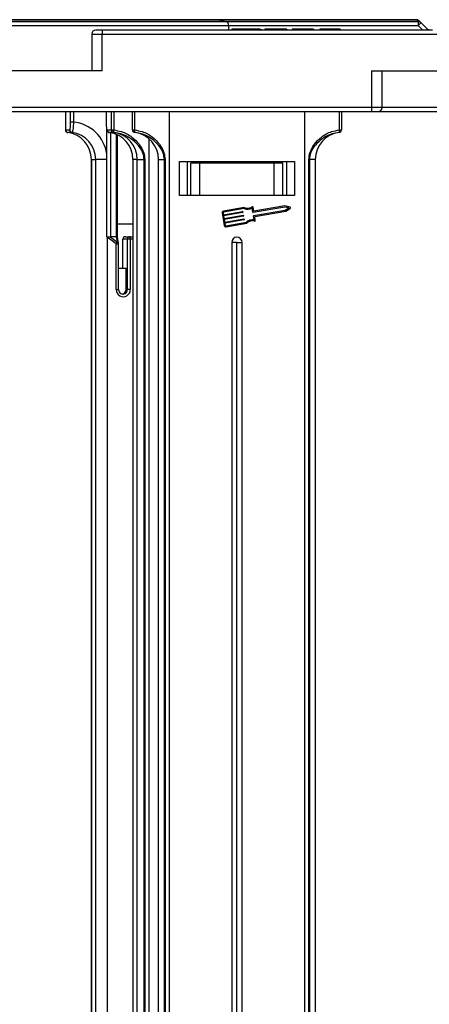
# Model space of a CAD drawing. Header units: millimetres. Extents: x -1374 to 811, y -432 to 1099.
# Tile 11 of 53: x -387 to -309, y 100 to 289. Entities that reach past the tile are written whole.
import ezdxf

# ---------------------------------------------------------------- set-up
doc = ezdxf.new("R2010")
doc.units = ezdxf.units.MM

msp = doc.modelspace()

# ---------------------------------------------------------------- linework, layer by layer
at = {"color": 8, "linetype": 'Continuous', "lineweight": 25}
for p, q in [((-414.846, 287.446), (-347.04, 287.446)), ((-347.643, 288.181), (-414.519, 288.181)), ((-413.153, 288.546), (-349.467, 288.546)), ((-349.467, 288.546), (-311.154, 288.546)), ((-310.788, 288.181), (-347.643, 288.181)), ((-347.04, 287.446), (-310.815, 287.446)), ((-373.277, 285.811), (-371.277, 285.811)), ((-317.721, 271.711), (-319.721, 271.711)), ((-299.999, 271.711), (-317.721, 271.711)), ((-378.347, 267.425), (-378.344, 267.425)), ((-370.409, 262.819), (-370.409, 267.398)), ((-369.722, 266.895), (-369.722, 246.961)), ((-368.557, 246.961), (-368.557, 266.555)), ((-368.593, 245.584), (-368.148, 245.584)), ((-365.411, 246.461), (-365.909, 246.461)), ((-368.593, 236.811), (-368.148, 236.811))]:
    msp.add_line(p, q, dxfattribs=at)
at = {"color": 7, "linetype": 'Continuous', "lineweight": 25}
for p, q in [((-349.615, 288.561), (-413.075, 288.561)), ((-311.146, 288.561), (-349.615, 288.561)), ((-347.643, 288.181), (-349.467, 288.546)), ((-347.04, 286.561), (-347.04, 287.446)), ((-310.815, 287.446), (-309.915, 286.561)), ((-309.055, 286.78), (-310.251, 287.976)), ((-373.277, 285.811), (-373.277, 278.761)), ((-371.277, 286.561), (-372.527, 286.561)), ((-371.277, 286.561), (-371.277, 285.811)), ((-308.088, 286.561), (-371.277, 286.561)), ((-371.277, 285.811), (-300.31, 285.811)), ((-371.277, 278.761), (-371.277, 285.811)), ((-346.46, 286.761), (-346.46, 286.561)), ((-343.605, 286.761), (-343.605, 286.561)), ((-342.341, 286.761), (-342.341, 286.561)), ((-341.035, 286.761), (-341.035, 286.561)), ((-340.767, 286.761), (-340.767, 286.561)), ((-340.152, 286.761), (-340.152, 286.561)), ((-337.075, 286.761), (-340.152, 286.761)), ((-337.075, 286.761), (-337.075, 286.561)), ((-335.921, 286.761), (-337.075, 286.761)), ((-335.921, 286.761), (-335.921, 286.561)), ((-334.921, 286.761), (-334.921, 286.561)), ((-330.844, 286.761), (-334.921, 286.761)), ((-330.844, 286.761), (-330.844, 286.561)), ((-329.614, 286.761), (-329.614, 286.561)), ((-328.46, 286.761), (-329.614, 286.761)), ((-328.46, 286.761), (-328.46, 286.561)), ((-327.695, 286.761), (-327.695, 286.561)), ((-327.077, 286.761), (-327.077, 286.561)), ((-326.921, 286.761), (-326.921, 286.561)), ((-325.767, 286.761), (-326.921, 286.761)), ((-325.767, 286.761), (-325.767, 286.561)), ((-371.277, 278.761), (-390.999, 278.761)), ((-319.721, 278.761), (-319.721, 271.711)), ((-319.721, 278.761), (-299.999, 278.761)), ((-317.721, 271.711), (-317.721, 278.761)), ((-319.721, 271.711), (-390.999, 271.711)), ((-390.999, 270.961), (-319.721, 270.961)), ((-378.347, 270.961), (-378.347, 267.425)), ((-378.344, 270.961), (-378.344, 267.425)), ((-377.345, 268.931), (-377.345, 270.961)), ((-376.793, 270.961), (-376.793, 268.931)), ((-370.536, 270.961), (-370.536, 268.931)), ((-370.533, 270.961), (-370.533, 268.931)), ((-369.534, 267.425), (-369.534, 270.961)), ((-369.088, 270.961), (-369.088, 267.425)), ((-365.499, 267.425), (-365.499, 270.961)), ((-365.104, 270.961), (-365.104, 267.425)), ((-358.499, 270.961), (-358.499, 95.961)), ((-332.499, 95.961), (-332.499, 270.961)), ((-325.894, 267.425), (-325.894, 270.961)), ((-325.499, 270.961), (-325.499, 267.425)), ((-319.721, 271.711), (-319.721, 270.961)), ((-319.721, 270.961), (-318.471, 270.961)), ((-318.471, 270.961), (-299.999, 270.961)), ((-376.793, 268.931), (-377.345, 268.931)), ((-370.533, 268.931), (-370.536, 268.931)), ((-378.344, 267.425), (-378.333, 267.421)), ((-378.333, 267.421), (-377.509, 267.421)), ((-378.091, 266.988), (-378.1, 266.993)), ((-377.073, 266.925), (-377.897, 266.925)), ((-370.369, 267.421), (-369.545, 267.421)), ((-369.109, 266.925), (-369.933, 266.925)), ((-369.545, 267.421), (-369.534, 267.425)), ((-369.534, 267.425), (-369.088, 267.425)), ((-369.095, 266.929), (-369.109, 266.925)), ((-368.353, 246.909), (-368.353, 266.463)), ((-365.499, 267.425), (-365.104, 267.425)), ((-365.06, 266.929), (-365.06, 266.925)), ((-325.938, 266.925), (-325.938, 266.929)), ((-325.894, 267.425), (-325.499, 267.425)), ((-362.367, 265.757), (-362.367, 95.961)), ((-373.376, 261.765), (-373.376, 95.961)), ((-373.364, 261.765), (-373.376, 261.765)), ((-373.364, 261.765), (-372.54, 261.765)), ((-373.364, 261.765), (-373.364, 95.961)), ((-370.377, 261.765), (-372.54, 261.765)), ((-372.54, 95.961), (-372.54, 261.765)), ((-370.377, 246.878), (-370.377, 261.765)), ((-365.411, 261.765), (-365.411, 95.961)), ((-365.411, 261.765), (-365.399, 261.765)), ((-364.575, 261.765), (-365.399, 261.765)), ((-365.399, 261.765), (-365.399, 95.961)), ((-364.575, 261.765), (-363.263, 261.765)), ((-364.575, 95.961), (-364.575, 261.765)), ((-363.145, 261.765), (-363.263, 261.765)), ((-363.263, 95.961), (-363.263, 261.765)), ((-363.145, 261.765), (-363.145, 95.961)), ((-360.499, 261.765), (-359.378, 261.765)), ((-360.499, 95.961), (-360.499, 261.765)), ((-359.378, 261.765), (-359.263, 261.765)), ((-359.378, 95.961), (-359.378, 261.765)), ((-359.263, 261.765), (-359.263, 95.961)), ((-356.499, 261.361), (-334.499, 261.361)), ((-356.499, 254.861), (-356.499, 261.361)), ((-354.999, 261.361), (-354.999, 254.861)), ((-354.999, 261.361), (-354.999, 254.861)), ((-354.299, 254.861), (-354.299, 261.061)), ((-352.618, 261.061), (-354.299, 261.061)), ((-352.618, 254.861), (-352.618, 261.061)), ((-338.38, 261.061), (-352.618, 261.061)), ((-338.38, 254.861), (-338.38, 261.061)), ((-336.699, 261.061), (-338.38, 261.061)), ((-336.699, 254.861), (-336.699, 261.061)), ((-335.999, 261.361), (-335.999, 254.861)), ((-334.499, 261.361), (-334.499, 254.861)), ((-331.735, 95.961), (-331.735, 261.765)), ((-331.735, 261.765), (-331.62, 261.765)), ((-330.499, 261.765), (-331.62, 261.765)), ((-331.62, 261.765), (-331.62, 95.961)), ((-330.499, 261.765), (-330.499, 95.961)), ((-334.499, 254.861), (-356.499, 254.861)), ((-348.353, 251.532), (-347.941, 249.12)), ((-348.152, 251.566), (-348.084, 251.164)), ((-344.117, 252.566), (-348.103, 251.885)), ((-348.084, 251.164), (-344.441, 251.787)), ((-344.146, 252.354), (-348.069, 251.684)), ((-344.406, 251.586), (-348.049, 250.963)), ((-347.963, 250.461), (-344.32, 251.083)), ((-344.382, 251.745), (-344.365, 251.644)), ((-344.262, 251.041), (-344.244, 250.941)), ((-342.46, 251.659), (-342.592, 252.436)), ((-342.284, 251.845), (-342.417, 252.622)), ((-336.346, 252.652), (-342.401, 251.618)), ((-342.298, 251.015), (-336.243, 252.049)), ((-336.339, 252.86), (-342.284, 251.845)), ((-342.062, 250.848), (-336.168, 251.855)), ((-335.585, 252.472), (-336.346, 252.652)), ((-335.304, 252.615), (-336.339, 252.86)), ((-336.243, 252.049), (-335.585, 252.472)), ((-336.168, 251.855), (-335.273, 252.43)), ((-365.411, 249.361), (-368.353, 249.361)), ((-348.049, 250.963), (-347.963, 250.461)), ((-344.286, 250.882), (-347.929, 250.26)), ((-347.929, 250.26), (-347.843, 249.757)), ((-347.843, 249.757), (-344.2, 250.38)), ((-344.166, 250.179), (-347.809, 249.556)), ((-347.809, 249.556), (-347.74, 249.154)), ((-347.623, 249.071), (-343.699, 249.741)), ((-347.588, 248.87), (-343.602, 249.551)), ((-344.141, 250.338), (-344.124, 250.237)), ((-342.207, 250.179), (-342.339, 250.956)), ((-341.98, 250.062), (-342.104, 250.789)), ((-370.332, 246.853), (-370.332, 95.961)), ((-368.593, 245.584), (-370.332, 246.853)), ((-369.772, 246.964), (-368.366, 245.937)), ((-368.557, 246.961), (-369.722, 246.961)), ((-368.593, 236.811), (-368.593, 245.584)), ((-368.366, 245.937), (-368.529, 246.962)), ((-368.154, 245.663), (-368.353, 246.914)), ((-368.148, 236.811), (-368.148, 245.584)), ((-367.34, 240.961), (-367.34, 246.461)), ((-366.461, 246.461), (-367.34, 246.461)), ((-366.843, 246.961), (-365.964, 246.961)), ((-366.461, 236.811), (-366.461, 246.461)), ((-365.909, 246.461), (-366.461, 246.461)), ((-365.964, 246.961), (-365.411, 246.961)), ((-365.909, 246.461), (-365.909, 236.811)), ((-346.499, 245.861), (-346.499, 95.961)), ((-345.499, 245.861), (-346.499, 245.861)), ((-345.499, 245.861), (-344.499, 245.861)), ((-345.499, 95.961), (-345.499, 245.861)), ((-344.499, 95.961), (-344.499, 245.861)), ((-368.148, 240.961), (-366.736, 240.961)), ((-366.736, 236.811), (-366.736, 240.961)), ((-366.736, 236.811), (-366.461, 236.811)), ((-365.909, 236.811), (-366.461, 236.811))]:
    msp.add_line(p, q, dxfattribs=at)
at = {"color": 7, "linetype": 'Continuous', "lineweight": 25, "flags": 128}
for points in [[(-311.154, 288.546), (-311.153, 288.55), (-311.152, 288.553), (-311.151, 288.555), (-311.15, 288.557), (-311.149, 288.559), (-311.148, 288.56), (-311.147, 288.561), (-311.146, 288.561)], [(-308.684, 286.561), (-308.683, 286.565), (-308.682, 286.568), (-308.681, 286.571), (-308.681, 286.573), (-308.681, 286.575), (-308.68, 286.576), (-308.68, 286.577), (-308.68, 286.577)]]:
    msp.add_lwpolyline(points, dxfattribs=at)
at = {"color": 7, "linetype": 'Continuous', "lineweight": 25}
for centre, radius, start, end in [((-349.615, 287.811), 0.75, 78.69007, 90), ((-347.79, 287.446), 0.75, 0, 78.69007), ((-311.116, 287.837), 0.71, 45.21783, 93.08242), ((-311.146, 287.811), 0.75, 45, 90), ((-304.594, 287.585), 6.222, 174.49777, 181.27841), ((-306.317, 283.227), 6.167, 129.63529, 136.8334), ((-310.751, 287.472), 0.71, 45.21868, 92.97035), ((-372.527, 285.811), 0.75, 90, 180), ((-306.034, 283.382), 4.547, 131.64091, 135.65204), ((-318.471, 271.711), 0.75, 270, 360), ((-377.511, 261.791), 7.176, 8.23413, 84.25681), ((-377.847, 267.425), 0.5, 180, 239.58963), ((-377.834, 267.42), 0.499, 179.85759, 262.74396), ((-378.553, 261.778), 5.189, 359.85513, 82.74571), ((-377.01, 267.42), 0.499, 179.85646, 262.74509), ((-377.729, 261.778), 5.189, 359.85513, 82.74571), ((-369.87, 267.42), 0.499, 179.85383, 262.74577), ((-370.588, 261.778), 5.189, 359.85485, 82.74599), ((-369.046, 267.42), 0.499, 179.85383, 262.74577), ((-369.032, 267.428), 0.503, 180.38642, 262.80549), ((-367.614, 267.156), 1.498, 169.68235, 188.70746), ((-369.764, 261.778), 5.189, 359.85504, 82.7458), ((-365, 267.425), 0.499, 180.05133, 263.0325), ((-364.999, 267.421), 0.5, 180, 262.94587), ((-364.371, 267.239), 0.756, 165.83184, 204.21447), ((-365.699, 261.765), 5.2, 0, 82.94587), ((-325.299, 261.765), 5.2, 97.05413, 180), ((-326.627, 267.239), 0.756, 335.78668, 14.16873), ((-325.998, 267.425), 0.499, 276.96858, 359.94856), ((-325.999, 267.421), 0.5, 277.05413, 0), ((-348.052, 251.583), 0.306, 99.69313, 189.69313), ((-348.052, 251.583), 0.102, 99.69313, 189.69313), ((-344.432, 251.736), 0.051, 9.69313, 99.69313), ((-344.415, 251.636), 0.051, 279.69313, 9.69313), ((-344.312, 251.033), 0.051, 9.69313, 99.69313), ((-343.45, 253.926), 1.719, 246.13383, 299.92978), ((-343.45, 253.926), 1.515, 243.87547, 305.20814), ((-342.518, 252.605), 0.102, 9.69313, 125.20814), ((-342.409, 251.668), 0.051, 189.69313, 279.69313), ((-335.328, 252.516), 0.102, 302.71459, 76.67167), ((-347.64, 249.171), 0.102, 189.69313, 279.69313), ((-344.295, 250.932), 0.051, 279.69313, 9.69313), ((-344.192, 250.329), 0.051, 9.69313, 99.69313), ((-344.174, 250.229), 0.051, 279.69313, 9.69313), ((-342.521, 248.489), 1.719, 79.45647, 133.25242), ((-342.521, 248.489), 1.515, 74.17812, 135.51079), ((-342.289, 250.965), 0.051, 99.69313, 189.69313), ((-342.08, 250.045), 0.102, 254.17812, 9.69313), ((-342.054, 250.798), 0.051, 99.69313, 189.69313), ((-347.64, 249.171), 0.306, 189.69313, 279.69313), ((-374.704, 250.006), 5.39, 324.20219, 325.18729), ((-370.885, 247.303), 2.866, 323.12625, 331.5313), ((-368.648, 245.584), 0.5, 0, 9.06759), ((-366.841, 246.462), 0.498, 90.17494, 180.17275), ((-365.962, 246.462), 0.499, 90.1749, 180.17106), ((-367.088, 246.584), 1.186, 354.02539, 18.51253), ((-345.499, 245.861), 1, 0, 180), ((-367.251, 236.804), 1.342, 179.72026, 0.27974), ((-367.306, 236.807), 0.845, 179.72003, 0.27997), ((-367.584, 236.809), 0.848, 279.54423, 0.15284)]:
    msp.add_arc(centre, radius, start, end, dxfattribs=at)
at = {"color": 8, "linetype": 'Continuous', "lineweight": 25}
for centre, radius, start, end in [((-377.849, 267.42), 0.495, 179.47905, 239.50495), ((-368.531, 245.591), 0.384, 10.80607, 64.52968)]:
    msp.add_arc(centre, radius, start, end, dxfattribs=at)
at = {"color": 7, "linetype": 'Continuous', "lineweight": 25}
for centre, major_axis, ratio, start_param, end_param in [((-370.552, 247.886), (1.952, -1.364), 0.3198437, 5.0196358, 5.0423561), ((-370.519, 247.961), (0.948, -0.948), 0.3364684, 5.8797393, 5.9586159), ((-369.353, 247.961), (0.948, -0.948), 0.3364684, 5.9586159, 6.0049191)]:
    msp.add_ellipse(centre, major_axis=major_axis, ratio=ratio, start_param=start_param, end_param=end_param, dxfattribs=at)
for points, knots in [([(-311.154, 288.546), (-311.071, 288.463), (-310.949, 288.341), (-310.826, 288.22), (-310.788, 288.181)], [0, 0, 0, 0, 0.6855349, 1, 1, 1, 1]), ([(-310.251, 287.976), (-310.289, 288.015), (-310.411, 288.136), (-310.532, 288.258), (-310.616, 288.341)], [0, 0, 0, 0, 0.31447545, 1, 1, 1, 1]), ([(-343.605, 286.761), (-344.052, 286.761), (-344.945, 286.761), (-345.937, 286.761), (-346.404, 286.761), (-346.441, 286.761), (-346.46, 286.761)], [0, 0, 0, 0, 0.2798259, 0.5586385, 0.7789883, 1, 1, 1, 1]), ([(-342.341, 286.761), (-342.571, 286.761), (-342.981, 286.761), (-343.414, 286.761), (-343.605, 286.761)], [0, 0, 0, 0, 0.5595625, 1, 1, 1, 1]), ([(-341.035, 286.761), (-341.213, 286.761), (-341.53, 286.761), (-342.093, 286.761), (-342.341, 286.761)], [0, 0, 0, 0, 0.559957, 1, 1, 1, 1]), ([(-327.695, 286.761), (-327.835, 286.761), (-328.044, 286.761), (-328.274, 286.761), (-328.463, 286.761), (-328.461, 286.761), (-328.46, 286.761)], [0, 0, 0, 0, 0.2493984, 0.374426, 0.4994551, 1, 1, 1, 1]), ([(-327.077, 286.761), (-327.117, 286.761), (-327.197, 286.761), (-327.41, 286.761), (-327.587, 286.761), (-327.695, 286.761)], [0, 0, 0, 0, 0.2807481, 0.5609349, 1, 1, 1, 1]), ([(-326.921, 286.761), (-326.927, 286.761), (-326.938, 286.761), (-327.035, 286.761), (-327.077, 286.761)], [0, 0, 0, 0, 0.5609945, 1, 1, 1, 1]), ([(-308.68, 286.577), (-308.738, 286.593), (-308.878, 286.632), (-308.99, 286.726), (-309.055, 286.78)], [0, 0, 0, 0, 0.4157214, 1, 1, 1, 1]), ([(-377.509, 267.421), (-377.498, 267.428), (-377.467, 267.446), (-377.421, 267.624), (-377.379, 267.966), (-377.35, 268.42), (-377.346, 268.76), (-377.345, 268.931)], [0, 0, 0, 0, 0.136915, 0.3517098, 0.5676412, 0.7838236, 1, 1, 1, 1]), ([(-376.793, 268.931), (-376.801, 268.704), (-376.817, 268.251), (-376.874, 267.648), (-376.945, 267.194), (-377.016, 266.958), (-377.057, 266.934), (-377.073, 266.925)], [0, 0, 0, 0, 0.2159939, 0.4320075, 0.6479163, 0.8628972, 1, 1, 1, 1]), ([(-370.533, 268.931), (-370.533, 268.816), (-370.531, 268.533), (-370.51, 268.109), (-370.473, 267.729), (-370.424, 267.471), (-370.387, 267.438), (-370.369, 267.421)], [0, 0, 0, 0, 0.1452276, 0.3603997, 0.5741401, 0.7870613, 1, 1, 1, 1]), ([(-370.533, 268.793), (-370.532, 268.691), (-370.531, 268.383), (-370.501, 267.908), (-370.45, 267.526), (-370.396, 267.309), (-370.303, 267.132), (-370.168, 267.004), (-370.023, 266.93), (-369.926, 266.931), (-369.893, 266.931)], [0, 0, 0, 0, 0.1128068, 0.3398507, 0.5787641, 0.7312917, 0.8164533, 0.8878115, 0.9618482, 1, 1, 1, 1]), ([(-378.089, 266.994), (-378.076, 266.984), (-378.022, 266.944), (-377.949, 266.936), (-377.894, 266.93)], [0, 0, 0, 0, 0.2359714, 1, 1, 1, 1]), ([(-363.263, 261.765), (-363.317, 262.173), (-363.449, 263.186), (-364.384, 264.585), (-365.822, 265.881), (-367.417, 266.626), (-368.569, 266.872), (-369.035, 266.923), (-369.095, 266.929)], [0, 0, 0, 0, 0.1442716, 0.3583699, 0.5770634, 0.8312307, 0.978369, 1, 1, 1, 1]), ([(-369.088, 267.425), (-368.587, 267.338), (-367.338, 267.123), (-365.614, 266.192), (-364.178, 264.746), (-363.307, 263.235), (-363.191, 262.187), (-363.145, 261.765)], [0, 0, 0, 0, 0.1717566, 0.4284848, 0.646501, 0.8576656, 1, 1, 1, 1]), ([(-365.104, 267.425), (-364.612, 267.338), (-363.384, 267.123), (-361.689, 266.192), (-360.278, 264.746), (-359.422, 263.235), (-359.309, 262.187), (-359.263, 261.765)], [0, 0, 0, 0, 0.1717577, 0.4284856, 0.6465014, 0.857666, 1, 1, 1, 1]), ([(-359.378, 261.765), (-359.43, 262.173), (-359.56, 263.186), (-360.474, 264.585), (-361.876, 265.881), (-363.428, 266.626), (-364.55, 266.872), (-365.002, 266.923), (-365.06, 266.929)], [0, 0, 0, 0, 0.1442722, 0.3583701, 0.5770642, 0.8312305, 0.9783715, 1, 1, 1, 1]), ([(-331.735, 261.765), (-331.689, 262.187), (-331.575, 263.235), (-330.72, 264.746), (-329.309, 266.192), (-327.614, 267.123), (-326.386, 267.338), (-325.894, 267.425)], [0, 0, 0, 0, 0.142334, 0.3534986, 0.5715144, 0.8282423, 1, 1, 1, 1]), ([(-325.938, 266.929), (-326.388, 266.856), (-327.518, 266.672), (-329.121, 265.875), (-330.524, 264.586), (-331.438, 263.186), (-331.568, 262.172), (-331.62, 261.765)], [0, 0, 0, 0, 0.1687, 0.4228883, 0.6416001, 0.8557159, 1, 1, 1, 1]), ([(-370.377, 261.765), (-370.382, 262.102), (-370.387, 262.453), (-370.408, 262.804), (-370.409, 262.819)], [0, 0, 0, 0, 0.958197, 1, 1, 1, 1]), ([(-370.377, 246.878), (-370.377, 246.88), (-370.377, 246.885), (-370.374, 246.893), (-370.367, 246.903), (-370.345, 246.916), (-370.314, 246.923), (-370.288, 246.927), (-370.278, 246.929)], [0, 0, 0, 0, 0.0449321, 0.1257447, 0.2064287, 0.3390204, 0.7569466, 1, 1, 1, 1]), ([(-370.278, 246.929), (-370.211, 246.938), (-370.036, 246.963), (-369.87, 246.974), (-369.783, 246.965), (-369.772, 246.964)], [0, 0, 0, 0, 0.3574765, 0.9219876, 1, 1, 1, 1]), ([(-368.529, 246.962), (-368.487, 246.962), (-368.395, 246.962), (-368.351, 246.933), (-368.355, 246.915), (-368.355, 246.914)], [0, 0, 0, 0, 0.4371661, 0.9541877, 1, 1, 1, 1])]:
    msp.add_open_spline(points, degree=3, knots=knots, dxfattribs=at)

doc.saveas('drawing.dxf')
